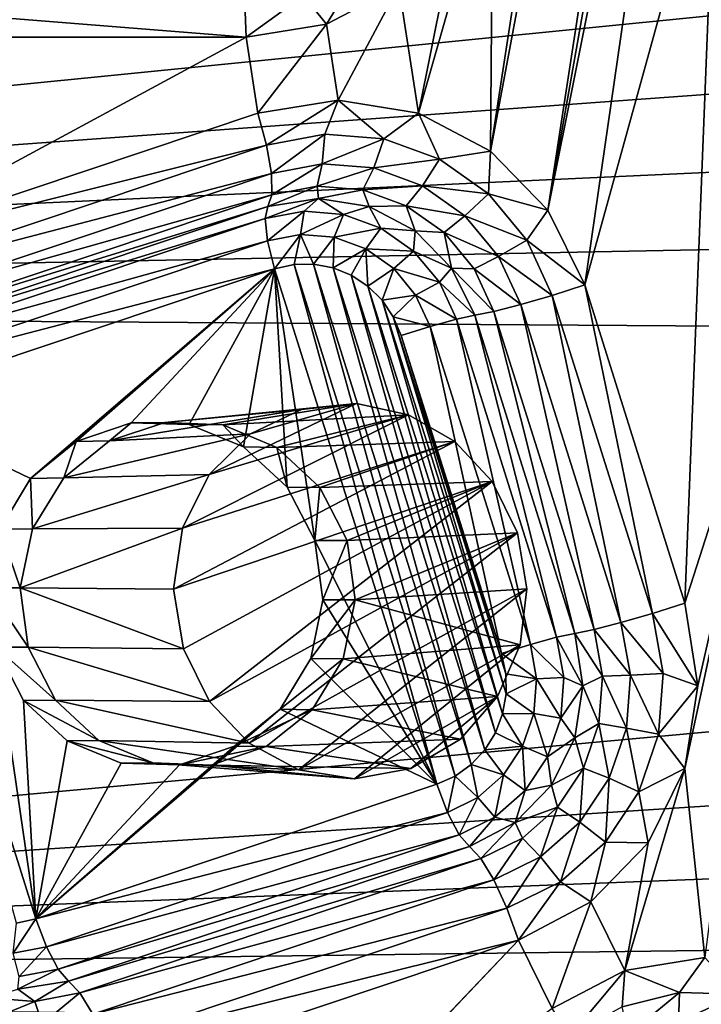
# Model space of a CAD drawing. Header units: metres. Extents: x -237 to 25, y -25 to 25.
# Tile 18 of 165: x -229.48 to -227.44, y -4.19 to -1.25. Entities that reach past the tile are written whole.
import ezdxf

# ---------------------------------------------------------------- set-up
doc = ezdxf.new("R2010")
doc.units = ezdxf.units.M
doc.layers.add('solid_10481232', color=7, linetype='CONTINUOUS')

msp = doc.modelspace()

# ---------------------------------------------------------------- linework, layer by layer
at = {"layer": 'solid_10481232'}
for points in [[(-227.895264, -1.816853, 85.624435), (-226.797516, 4.381536, 85.350739), (-227.37851, 0.759261, 85.49559)], [(-227.895264, -1.816853, 85.624435), (-226.969971, 4.204052, 85.393738), (-226.797516, 4.381536, 85.350739)], [(-228.066956, -1.640222, 85.667244), (-227.186218, 4.090746, 85.447655), (-226.969971, 4.204052, 85.393738)], [(-227.895264, -1.816853, 85.624435), (-228.066956, -1.640222, 85.667244), (-226.969971, 4.204052, 85.393738)], [(-228.066956, -1.640222, 85.667244), (-228.059525, -0.748006, 85.66539), (-227.186218, 4.090746, 85.447655)], [(-227.78447, -2.040571, 85.596809), (-227.895264, -1.816853, 85.624435), (-227.37851, 0.759261, 85.49559)], [(-227.78447, -2.040571, 85.596809), (-227.37851, 0.759261, 85.49559), (-227.390945, -0.619977, 85.498695)], [(-215.270126, -0.024824, 180.780807), (-236.264709, -0.022501, 96.576157), (-236.123779, -2.104417, 96.541077)], [(-215.259262, -0.585403, 180.778122), (-215.270126, -0.024824, 180.780807), (-236.123779, -2.104417, 96.541077)], [(-215.228577, -1.143217, 180.770477), (-215.259262, -0.585403, 180.778122), (-236.123779, -2.104417, 96.541077)], [(-227.484634, -2.991627, 85.522057), (-227.78447, -2.040571, 85.596809), (-227.390945, -0.619977, 85.498695)], [(-227.484634, -2.991627, 85.522057), (-227.390945, -0.619977, 85.498695), (-227.15892, -1.977701, 85.440849)], [(-228.282272, -1.527152, 85.720932), (-228.169846, -0.970671, 85.692902), (-228.059525, -0.748006, 85.66539)], [(-228.066956, -1.640222, 85.667244), (-228.282272, -1.527152, 85.720932), (-228.059525, -0.748006, 85.66539)], [(-228.282272, -1.527152, 85.720932), (-228.340729, -1.146783, 85.735504), (-228.169846, -0.970671, 85.692902)], [(-228.462418, -1.105552, 85.747902), (-228.556778, -1.260488, 85.789368), (-228.626068, -1.175411, 85.788704)], [(-228.462418, -1.105552, 85.747902), (-228.340729, -1.146783, 85.735504), (-228.556778, -1.260488, 85.789368)], [(-215.17836, -1.697544, 180.75798), (-215.228577, -1.143217, 180.770477), (-236.123779, -2.104417, 96.541077)], [(-228.521851, -1.487819, 85.780663), (-228.556778, -1.260488, 85.789368), (-228.340729, -1.146783, 85.735504)], [(-228.282272, -1.527152, 85.720932), (-228.521851, -1.487819, 85.780663), (-228.340729, -1.146783, 85.735504)], [(-228.626068, -1.175411, 85.788704), (-228.79747, -1.299952, 85.84938), (-228.801682, -1.199239, 85.832489)], [(-228.626068, -1.175411, 85.788704), (-228.556778, -1.260488, 85.789368), (-228.79747, -1.299952, 85.84938)], [(-230.063065, -1.199239, 86.146988), (-228.79747, -1.299952, 85.84938), (-230.058853, -1.299952, 86.163879)], [(-228.801682, -1.199239, 85.832489), (-228.79747, -1.299952, 85.84938), (-230.063065, -1.199239, 86.146988)], [(-228.762589, -1.526939, 85.840683), (-228.79747, -1.299952, 85.84938), (-228.556778, -1.260488, 85.789368)], [(-228.521851, -1.487819, 85.780663), (-228.762589, -1.526939, 85.840683), (-228.556778, -1.260488, 85.789368)], [(-229.962234, -1.928661, 86.139786), (-230.058853, -1.299952, 86.163879), (-228.79747, -1.299952, 85.84938)], [(-228.762589, -1.526939, 85.840683), (-229.962234, -1.928661, 86.139786), (-228.79747, -1.299952, 85.84938)], [(-228.736603, -1.622723, 85.816261), (-228.762589, -1.526939, 85.840683), (-228.521851, -1.487819, 85.780663)], [(-228.736603, -1.622723, 85.816261), (-228.521851, -1.487819, 85.780663), (-228.562439, -1.589456, 85.772835)], [(-228.562439, -1.589456, 85.772835), (-228.521851, -1.487819, 85.780663), (-228.385849, -1.603779, 85.728813)], [(-228.385849, -1.603779, 85.728813), (-228.521851, -1.487819, 85.780663), (-228.282272, -1.527152, 85.720932)], [(-228.736603, -1.622723, 85.816261), (-229.962234, -1.928661, 86.139786), (-228.762589, -1.526939, 85.840683)], [(-228.385849, -1.603779, 85.728813), (-228.282272, -1.527152, 85.720932), (-228.218887, -1.664715, 85.68718)], [(-228.218887, -1.664715, 85.68718), (-228.282272, -1.527152, 85.720932), (-228.066956, -1.640222, 85.667244)], [(-228.736603, -1.622723, 85.816261), (-228.562439, -1.589456, 85.772835), (-228.722046, -1.707465, 85.760818)], [(-228.562439, -1.589456, 85.772835), (-228.570068, -1.678437, 85.722923), (-228.722046, -1.707465, 85.760818)], [(-228.562439, -1.589456, 85.772835), (-228.385849, -1.603779, 85.728813), (-228.570068, -1.678437, 85.722923)], [(-228.385849, -1.603779, 85.728813), (-228.415985, -1.690935, 85.684509), (-228.570068, -1.678437, 85.722923)], [(-228.385849, -1.603779, 85.728813), (-228.218887, -1.664715, 85.68718), (-228.415985, -1.690935, 85.684509)], [(-229.936249, -2.024445, 86.115364), (-229.962234, -1.928661, 86.139786), (-228.736603, -1.622723, 85.816261)], [(-229.936249, -2.024445, 86.115364), (-228.736603, -1.622723, 85.816261), (-228.722046, -1.707465, 85.760818)], [(-228.218887, -1.664715, 85.68718), (-228.066956, -1.640222, 85.667244), (-228.072906, -1.768113, 85.650787)], [(-228.072906, -1.768113, 85.650787), (-228.066956, -1.640222, 85.667244), (-227.895264, -1.816853, 85.624435)], [(-228.218887, -1.664715, 85.68718), (-228.270294, -1.744107, 85.648186), (-228.415985, -1.690935, 85.684509)], [(-228.218887, -1.664715, 85.68718), (-228.072906, -1.768113, 85.650787), (-228.270294, -1.744107, 85.648186)], [(-215.108917, -2.247479, 180.740677), (-215.17836, -1.697544, 180.75798), (-236.123779, -2.104417, 96.541077)], [(-229.921692, -2.109187, 86.059921), (-229.936249, -2.024445, 86.115364), (-228.722046, -1.707465, 85.760818)], [(-229.921692, -2.109187, 86.059921), (-228.722046, -1.707465, 85.760818), (-228.720642, -1.771212, 85.680809)], [(-228.722046, -1.707465, 85.760818), (-228.570068, -1.678437, 85.722923), (-228.720642, -1.771212, 85.680809)], [(-228.570068, -1.678437, 85.722923), (-228.585373, -1.745372, 85.647079), (-228.720642, -1.771212, 85.680809)], [(-228.570068, -1.678437, 85.722923), (-228.415985, -1.690935, 85.684509), (-228.585373, -1.745372, 85.647079)], [(-228.415985, -1.690935, 85.684509), (-228.448212, -1.756497, 85.612885), (-228.585373, -1.745372, 85.647079)], [(-228.415985, -1.690935, 85.684509), (-228.270294, -1.744107, 85.648186), (-228.448212, -1.756497, 85.612885)], [(-228.585373, -1.745372, 85.647079), (-228.58078, -1.781723, 85.548004), (-228.732513, -1.806492, 85.585838)], [(-228.720642, -1.771212, 85.680809), (-228.585373, -1.745372, 85.647079), (-228.732513, -1.806492, 85.585838)], [(-228.585373, -1.745372, 85.647079), (-228.448212, -1.756497, 85.612885), (-228.58078, -1.781723, 85.548004)], [(-228.448212, -1.756497, 85.612885), (-228.429031, -1.806492, 85.51017), (-228.58078, -1.781723, 85.548004)], [(-228.270294, -1.744107, 85.648186), (-228.318527, -1.803829, 85.580551), (-228.448212, -1.756497, 85.612885)], [(-228.448212, -1.756497, 85.612885), (-228.318527, -1.803829, 85.580551), (-228.429031, -1.806492, 85.51017)], [(-228.270294, -1.744107, 85.648186), (-228.142929, -1.834329, 85.616425), (-228.318527, -1.803829, 85.580551)], [(-228.072906, -1.768113, 85.650787), (-228.142929, -1.834329, 85.616425), (-228.270294, -1.744107, 85.648186)], [(-229.920288, -2.172934, 85.979912), (-229.921692, -2.109187, 86.059921), (-228.720642, -1.771212, 85.680809)], [(-229.920288, -2.172934, 85.979912), (-228.720642, -1.771212, 85.680809), (-228.732513, -1.806492, 85.585838)], [(-228.741119, -1.842289, 85.503258), (-228.732513, -1.806492, 85.585838), (-228.58078, -1.781723, 85.548004)], [(-228.741119, -1.842289, 85.503258), (-228.58078, -1.781723, 85.548004), (-228.624451, -1.820005, 85.474167)], [(-228.624451, -1.820005, 85.474167), (-228.58078, -1.781723, 85.548004), (-228.506165, -1.829599, 85.444679)], [(-228.506165, -1.829599, 85.444679), (-228.58078, -1.781723, 85.548004), (-228.429031, -1.806492, 85.51017)], [(-228.072906, -1.768113, 85.650787), (-227.95787, -1.906926, 85.622101), (-228.142929, -1.834329, 85.616425)], [(-228.072906, -1.768113, 85.650787), (-227.895264, -1.816853, 85.624435), (-227.95787, -1.906926, 85.622101)], [(-229.932159, -2.208214, 85.884941), (-228.732513, -1.806492, 85.585838), (-228.741119, -1.842289, 85.503258)], [(-229.920288, -2.172934, 85.979912), (-228.732513, -1.806492, 85.585838), (-229.932159, -2.208214, 85.884941)], [(-228.741119, -1.842289, 85.503258), (-228.624451, -1.820005, 85.474167), (-228.733948, -1.909016, 85.442398)], [(-228.624451, -1.820005, 85.474167), (-228.63475, -1.89007, 85.417671), (-228.733948, -1.909016, 85.442398)], [(-228.624451, -1.820005, 85.474167), (-228.506165, -1.829599, 85.444679), (-228.63475, -1.89007, 85.417671)], [(-228.506165, -1.829599, 85.444679), (-228.429031, -1.806492, 85.51017), (-228.394318, -1.870418, 85.416794)], [(-228.318527, -1.803829, 85.580551), (-228.29216, -1.878372, 85.476044), (-228.429031, -1.806492, 85.51017)], [(-228.394318, -1.870418, 85.416794), (-228.429031, -1.806492, 85.51017), (-228.29216, -1.878372, 85.476044)], [(-228.318527, -1.803829, 85.580551), (-228.205139, -1.884141, 85.552277), (-228.29216, -1.878372, 85.476044)], [(-228.142929, -1.834329, 85.616425), (-228.205139, -1.884141, 85.552277), (-228.318527, -1.803829, 85.580551)], [(-227.95787, -1.906926, 85.622101), (-227.895264, -1.816853, 85.624435), (-227.78447, -2.040571, 85.596809)], [(-229.940765, -2.244012, 85.802361), (-228.741119, -1.842289, 85.503258), (-228.733948, -1.909016, 85.442398)], [(-229.940765, -2.244012, 85.802361), (-229.932159, -2.208214, 85.884941), (-228.741119, -1.842289, 85.503258)], [(-228.506165, -1.829599, 85.444679), (-228.53418, -1.898227, 85.392593), (-228.63475, -1.89007, 85.417671)], [(-228.506165, -1.829599, 85.444679), (-228.394318, -1.870418, 85.416794), (-228.53418, -1.898227, 85.392593)], [(-228.142929, -1.834329, 85.616425), (-228.042542, -1.955455, 85.5914), (-228.205139, -1.884141, 85.552277)], [(-227.95787, -1.906926, 85.622101), (-228.042542, -1.955455, 85.5914), (-228.142929, -1.834329, 85.616425)], [(-228.394318, -1.870418, 85.416794), (-228.439087, -1.932932, 85.368889), (-228.53418, -1.898227, 85.392593)], [(-228.394318, -1.870418, 85.416794), (-228.296539, -1.93968, 85.39241), (-228.439087, -1.932932, 85.368889)], [(-228.394318, -1.870418, 85.416794), (-228.29216, -1.878372, 85.476044), (-228.296539, -1.93968, 85.39241)], [(-228.296539, -1.93968, 85.39241), (-228.29216, -1.878372, 85.476044), (-228.183517, -1.990329, 85.448959)], [(-228.205139, -1.884141, 85.552277), (-228.183517, -1.990329, 85.448959), (-228.29216, -1.878372, 85.476044)], [(-228.205139, -1.884141, 85.552277), (-228.115784, -1.99196, 85.529999), (-228.183517, -1.990329, 85.448959)], [(-228.042542, -1.955455, 85.5914), (-228.115784, -1.99196, 85.529999), (-228.205139, -1.884141, 85.552277)], [(-229.933594, -2.310739, 85.741508), (-229.940765, -2.244012, 85.802361), (-228.733948, -1.909016, 85.442398)], [(-229.933594, -2.310739, 85.741508), (-228.733948, -1.909016, 85.442398), (-228.712463, -1.99286, 85.415939)], [(-228.733948, -1.909016, 85.442398), (-228.63475, -1.89007, 85.417671), (-228.712463, -1.99286, 85.415939)], [(-228.63475, -1.89007, 85.417671), (-228.654114, -1.979812, 85.40139), (-228.712463, -1.99286, 85.415939)], [(-228.63475, -1.89007, 85.417671), (-228.595734, -1.97868, 85.386833), (-228.654114, -1.979812, 85.40139)], [(-228.63475, -1.89007, 85.417671), (-228.53418, -1.898227, 85.392593), (-228.595734, -1.97868, 85.386833)], [(-228.53418, -1.898227, 85.392593), (-228.537521, -1.989424, 85.372322), (-228.595734, -1.97868, 85.386833)], [(-228.53418, -1.898227, 85.392593), (-228.439087, -1.932932, 85.368889), (-228.537521, -1.989424, 85.372322)], [(-227.95787, -1.906926, 85.622101), (-227.881622, -2.071693, 85.603088), (-228.042542, -1.955455, 85.5914)], [(-227.95787, -1.906926, 85.622101), (-227.78447, -2.040571, 85.596809), (-227.881622, -2.071693, 85.603088)], [(-228.439087, -1.932932, 85.368889), (-228.48291, -2.011534, 85.358711), (-228.537521, -1.989424, 85.372322)], [(-228.439087, -1.932932, 85.368889), (-228.433456, -2.044069, 85.346375), (-228.48291, -2.011534, 85.358711)], [(-228.439087, -1.932932, 85.368889), (-228.355957, -1.991819, 85.34816), (-228.433456, -2.044069, 85.346375)], [(-228.296539, -1.93968, 85.39241), (-228.355957, -1.991819, 85.34816), (-228.439087, -1.932932, 85.368889)], [(-228.296539, -1.93968, 85.39241), (-228.219482, -2.032664, 85.373199), (-228.355957, -1.991819, 85.34816)], [(-228.296539, -1.93968, 85.39241), (-228.183517, -1.990329, 85.448959), (-228.219482, -2.032664, 85.373199)], [(-228.042542, -1.955455, 85.5914), (-227.976013, -2.099227, 85.574806), (-228.115784, -1.99196, 85.529999)], [(-228.042542, -1.955455, 85.5914), (-227.881622, -2.071693, 85.603088), (-227.976013, -2.099227, 85.574806)], [(-229.933594, -2.310739, 85.741508), (-228.712463, -1.99286, 85.415939), (-229.912109, -2.394582, 85.71505)], [(-229.442825, -2.619437, 85.598038), (-229.912109, -2.394582, 85.71505), (-228.712463, -1.99286, 85.415939)], [(-229.306213, -2.508746, 85.56398), (-229.442825, -2.619437, 85.598038), (-228.712463, -1.99286, 85.415939)], [(-229.141556, -2.452844, 85.522926), (-229.306213, -2.508746, 85.56398), (-228.712463, -1.99286, 85.415939)], [(-228.967804, -2.458215, 85.479607), (-229.141556, -2.452844, 85.522926), (-228.712463, -1.99286, 85.415939)], [(-228.805969, -2.524588, 85.439255), (-228.967804, -2.458215, 85.479607), (-228.712463, -1.99286, 85.415939)], [(-228.675095, -2.64508, 85.406624), (-228.805969, -2.524588, 85.439255), (-228.712463, -1.99286, 85.415939)], [(-228.712463, -1.99286, 85.415939), (-228.654114, -1.979812, 85.40139), (-228.226669, -3.533766, 85.294815)], [(-228.592545, -2.804495, 85.38604), (-228.712463, -1.99286, 85.415939), (-228.226669, -3.533766, 85.294815)], [(-228.675095, -2.64508, 85.406624), (-228.712463, -1.99286, 85.415939), (-228.592545, -2.804495, 85.38604)], [(-228.654114, -1.979812, 85.40139), (-228.595734, -1.97868, 85.386833), (-228.172012, -3.508966, 85.281189)], [(-228.654114, -1.979812, 85.40139), (-228.172012, -3.508966, 85.281189), (-228.226669, -3.533766, 85.294815)], [(-228.595734, -1.97868, 85.386833), (-228.12413, -3.474514, 85.269249), (-228.172012, -3.508966, 85.281189)], [(-228.595734, -1.97868, 85.386833), (-228.537521, -1.989424, 85.372322), (-228.12413, -3.474514, 85.269249)], [(-228.537521, -1.989424, 85.372322), (-228.08316, -3.430558, 85.259041), (-228.12413, -3.474514, 85.269249)], [(-228.537521, -1.989424, 85.372322), (-228.48291, -2.011534, 85.358711), (-228.08316, -3.430558, 85.259041)], [(-228.355957, -1.991819, 85.34816), (-228.390808, -2.086282, 85.335747), (-228.433456, -2.044069, 85.346375)], [(-228.355957, -1.991819, 85.34816), (-228.290436, -2.070876, 85.331825), (-228.390808, -2.086282, 85.335747)], [(-228.219482, -2.032664, 85.373199), (-228.290436, -2.070876, 85.331825), (-228.355957, -1.991819, 85.34816)], [(-228.219482, -2.032664, 85.373199), (-228.183517, -1.990329, 85.448959), (-228.113785, -2.131403, 85.431572)], [(-228.183517, -1.990329, 85.448959), (-228.056564, -2.11994, 85.515236), (-228.113785, -2.131403, 85.431572)], [(-228.115784, -1.99196, 85.529999), (-228.056564, -2.11994, 85.515236), (-228.183517, -1.990329, 85.448959)], [(-228.115784, -1.99196, 85.529999), (-227.976013, -2.099227, 85.574806), (-228.056564, -2.11994, 85.515236)], [(-227.484833, -3.486639, 85.522102), (-227.446671, -3.239736, 85.512589), (-227.15892, -1.977701, 85.440849)], [(-227.424911, -4.051689, 85.507164), (-227.484833, -3.486639, 85.522102), (-227.15892, -1.977701, 85.440849)], [(-227.446671, -3.239736, 85.512589), (-227.484634, -2.991627, 85.522057), (-227.15892, -1.977701, 85.440849)], [(-228.48291, -2.011534, 85.358711), (-228.051605, -3.379587, 85.251167), (-228.08316, -3.430558, 85.259041)], [(-228.48291, -2.011534, 85.358711), (-228.433456, -2.044069, 85.346375), (-228.051605, -3.379587, 85.251167)], [(-228.433456, -2.044069, 85.346375), (-228.030151, -3.323306, 85.245819), (-228.051605, -3.379587, 85.251167)], [(-228.433456, -2.044069, 85.346375), (-228.390808, -2.086282, 85.335747), (-228.030151, -3.323306, 85.245819)], [(-228.219482, -2.032664, 85.373199), (-228.168396, -2.143034, 85.360466), (-228.290436, -2.070876, 85.331825)], [(-228.219482, -2.032664, 85.373199), (-228.113785, -2.131403, 85.431572), (-228.168396, -2.143034, 85.360466)], [(-227.881622, -2.071693, 85.603088), (-227.78447, -2.040571, 85.596809), (-227.581787, -3.022749, 85.528336)], [(-227.581787, -3.022749, 85.528336), (-227.78447, -2.040571, 85.596809), (-227.484634, -2.991627, 85.522057)], [(-228.290436, -2.070876, 85.331825), (-228.357376, -2.135626, 85.327408), (-228.390808, -2.086282, 85.335747)], [(-228.390808, -2.086282, 85.335747), (-228.019714, -3.26332, 85.243225), (-228.030151, -3.323306, 85.245819)], [(-228.390808, -2.086282, 85.335747), (-228.357376, -2.135626, 85.327408), (-228.019714, -3.26332, 85.243225)], [(-228.290436, -2.070876, 85.331825), (-228.247009, -2.164715, 85.320999), (-228.357376, -2.135626, 85.327408)], [(-228.290436, -2.070876, 85.331825), (-228.168396, -2.143034, 85.360466), (-228.247009, -2.164715, 85.320999)], [(-227.976013, -2.099227, 85.574806), (-227.881622, -2.071693, 85.603088), (-227.676163, -3.050284, 85.500053)], [(-227.881622, -2.071693, 85.603088), (-227.581787, -3.022749, 85.528336), (-227.676163, -3.050284, 85.500053)], [(-215.108917, -2.247479, 180.740677), (-236.123779, -2.104417, 96.541077), (-235.711258, -4.138214, 96.438278)], [(-228.056564, -2.11994, 85.515236), (-227.976013, -2.099227, 85.574806), (-227.756714, -3.070997, 85.440475)], [(-227.976013, -2.099227, 85.574806), (-227.676163, -3.050284, 85.500053), (-227.756714, -3.070997, 85.440475)], [(-228.357376, -2.135626, 85.327408), (-228.020813, -3.203156, 85.243492), (-228.019714, -3.26332, 85.243225)], [(-228.357376, -2.135626, 85.327408), (-228.333313, -2.191958, 85.321411), (-228.020813, -3.203156, 85.243492)], [(-228.247009, -2.164715, 85.320999), (-228.333313, -2.191958, 85.321411), (-228.357376, -2.135626, 85.327408)], [(-228.247009, -2.164715, 85.320999), (-228.168396, -2.143034, 85.360466), (-227.947174, -3.115772, 85.246239)], [(-228.168396, -2.143034, 85.360466), (-228.113785, -2.131403, 85.431572), (-227.868561, -3.094091, 85.285706)], [(-228.168396, -2.143034, 85.360466), (-227.868561, -3.094091, 85.285706), (-227.947174, -3.115772, 85.246239)], [(-228.056564, -2.11994, 85.515236), (-227.813934, -3.082459, 85.356812), (-228.113785, -2.131403, 85.431572)], [(-228.113785, -2.131403, 85.431572), (-227.813934, -3.082459, 85.356812), (-227.868561, -3.094091, 85.285706)], [(-228.056564, -2.11994, 85.515236), (-227.756714, -3.070997, 85.440475), (-227.813934, -3.082459, 85.356812)], [(-228.247009, -2.164715, 85.320999), (-228.033478, -3.143014, 85.246651), (-228.333313, -2.191958, 85.321411)], [(-228.247009, -2.164715, 85.320999), (-227.947174, -3.115772, 85.246239), (-228.033478, -3.143014, 85.246651)], [(-228.333313, -2.191958, 85.321411), (-228.033478, -3.143014, 85.246651), (-228.020813, -3.203156, 85.243492)], [(-215.020599, -2.792058, 180.718674), (-215.108917, -2.247479, 180.740677), (-235.711258, -4.138214, 96.438278)], [(-229.912109, -2.394582, 85.71505), (-229.426315, -3.935488, 85.593925), (-229.484665, -3.948535, 85.608475)], [(-229.546234, -3.123852, 85.623825), (-229.426315, -3.935488, 85.593925), (-229.912109, -2.394582, 85.71505)], [(-229.442825, -2.619437, 85.598038), (-229.534241, -2.770701, 85.620834), (-229.912109, -2.394582, 85.71505)], [(-229.205948, -2.507195, 85.954239), (-228.631989, -2.412609, 87.742699), (-228.784912, -2.485367, 87.80529)], [(-229.205948, -2.507195, 85.954239), (-229.040405, -2.452267, 85.912346), (-228.631989, -2.412609, 87.742699)], [(-229.040405, -2.452267, 85.912346), (-228.46788, -2.394863, 87.681984), (-228.631989, -2.412609, 87.742699)], [(-229.040405, -2.452267, 85.912346), (-228.866898, -2.45898, 85.86824), (-228.46788, -2.394863, 87.681984)], [(-228.908371, -2.607782, 87.86264), (-228.46788, -2.394863, 87.681984), (-228.311478, -2.429103, 87.628937)], [(-228.908371, -2.607782, 87.86264), (-228.784912, -2.485367, 87.80529), (-228.46788, -2.394863, 87.681984)], [(-228.866898, -2.45898, 85.86824), (-228.311478, -2.429103, 87.628937), (-228.46788, -2.394863, 87.681984)], [(-228.784912, -2.485367, 87.80529), (-228.631989, -2.412609, 87.742699), (-228.46788, -2.394863, 87.681984)], [(-228.98793, -2.767752, 87.907539), (-228.311478, -2.429103, 87.628937), (-228.17308, -2.508739, 87.585587)], [(-228.98793, -2.767752, 87.907539), (-228.908371, -2.607782, 87.86264), (-228.311478, -2.429103, 87.628937)], [(-228.866898, -2.45898, 85.86824), (-228.706131, -2.526365, 85.827362), (-228.311478, -2.429103, 87.628937)], [(-228.706131, -2.526365, 85.827362), (-228.17308, -2.508739, 87.585587), (-228.311478, -2.429103, 87.628937)], [(-229.205948, -2.507195, 85.954239), (-229.306213, -2.508746, 85.56398), (-229.141556, -2.452844, 85.522926)], [(-229.205948, -2.507195, 85.954239), (-229.141556, -2.452844, 85.522926), (-229.040405, -2.452267, 85.912346)], [(-229.040405, -2.452267, 85.912346), (-229.141556, -2.452844, 85.522926), (-228.967804, -2.458215, 85.479607)], [(-229.040405, -2.452267, 85.912346), (-228.967804, -2.458215, 85.479607), (-228.866898, -2.45898, 85.86824)], [(-228.866898, -2.45898, 85.86824), (-228.967804, -2.458215, 85.479607), (-228.805969, -2.524588, 85.439255)], [(-228.866898, -2.45898, 85.86824), (-228.805969, -2.524588, 85.439255), (-228.706131, -2.526365, 85.827362)], [(-229.343491, -2.617271, 85.988594), (-228.784912, -2.485367, 87.80529), (-228.908371, -2.607782, 87.86264)], [(-229.343491, -2.617271, 85.988594), (-229.205948, -2.507195, 85.954239), (-228.784912, -2.485367, 87.80529)], [(-229.343491, -2.617271, 85.988594), (-229.442825, -2.619437, 85.598038), (-229.306213, -2.508746, 85.56398)], [(-229.343491, -2.617271, 85.988594), (-229.306213, -2.508746, 85.56398), (-229.205948, -2.507195, 85.954239)], [(-229.014465, -2.950015, 87.933823), (-228.17308, -2.508739, 87.585587), (-228.061096, -2.628548, 87.553429)], [(-229.014465, -2.950015, 87.933823), (-228.98793, -2.767752, 87.907539), (-228.17308, -2.508739, 87.585587)], [(-228.706131, -2.526365, 85.827362), (-228.805969, -2.524588, 85.439255), (-228.675095, -2.64508, 85.406624)], [(-228.706131, -2.526365, 85.827362), (-228.577255, -2.646341, 85.79467), (-228.17308, -2.508739, 87.585587)], [(-228.706131, -2.526365, 85.827362), (-228.675095, -2.64508, 85.406624), (-228.577255, -2.646341, 85.79467)], [(-228.577255, -2.646341, 85.79467), (-228.061096, -2.628548, 87.553429), (-228.17308, -2.508739, 87.585587)], [(-229.436478, -2.769405, 86.010994), (-229.534241, -2.770701, 85.620834), (-229.442825, -2.619437, 85.598038)], [(-229.436478, -2.769405, 86.010994), (-229.442825, -2.619437, 85.598038), (-229.343491, -2.617271, 85.988594)], [(-229.436478, -2.769405, 86.010994), (-228.908371, -2.607782, 87.86264), (-228.98793, -2.767752, 87.907539)], [(-229.436478, -2.769405, 86.010994), (-229.343491, -2.617271, 85.988594), (-228.908371, -2.607782, 87.86264)], [(-229.014465, -2.950015, 87.933823), (-228.061096, -2.628548, 87.553429), (-228.985291, -3.12885, 87.937187)], [(-228.061096, -2.628548, 87.553429), (-228.907288, -3.286321, 87.918198), (-228.985291, -3.12885, 87.937187)], [(-228.061096, -2.628548, 87.553429), (-227.985672, -2.782077, 87.534889), (-228.907288, -3.286321, 87.918198)], [(-228.577255, -2.646341, 85.79467), (-228.675095, -2.64508, 85.406624), (-228.592545, -2.804495, 85.38604)], [(-228.577255, -2.646341, 85.79467), (-228.592545, -2.804495, 85.38604), (-228.495773, -2.804495, 85.774162)], [(-228.577255, -2.646341, 85.79467), (-228.495773, -2.804495, 85.774162), (-228.061096, -2.628548, 87.553429)], [(-228.061096, -2.628548, 87.553429), (-228.495773, -2.804495, 85.774162), (-227.985672, -2.782077, 87.534889)], [(-214.913513, -3.331582, 180.691986), (-215.020599, -2.792058, 180.718674), (-235.711258, -4.138214, 96.438278)], [(-229.473495, -2.946016, 86.018761), (-229.570419, -2.945779, 85.629852), (-229.534241, -2.770701, 85.620834)], [(-229.473495, -2.946016, 86.018761), (-229.534241, -2.770701, 85.620834), (-229.436478, -2.769405, 86.010994)], [(-229.473495, -2.946016, 86.018761), (-228.98793, -2.767752, 87.907539), (-229.014465, -2.950015, 87.933823)], [(-229.473495, -2.946016, 86.018761), (-229.436478, -2.769405, 86.010994), (-228.98793, -2.767752, 87.907539)], [(-228.907288, -3.286321, 87.918198), (-227.985672, -2.782077, 87.534889), (-228.788269, -3.410949, 87.879128)], [(-228.788269, -3.410949, 87.879128), (-227.985672, -2.782077, 87.534889), (-227.957779, -2.948755, 87.532799)], [(-227.985672, -2.782077, 87.534889), (-228.495773, -2.804495, 85.774162), (-228.471512, -2.982473, 85.768311)], [(-227.957779, -2.948755, 87.532799), (-227.985672, -2.782077, 87.534889), (-228.471512, -2.982473, 85.768311)], [(-228.568359, -2.982569, 85.380013), (-228.592545, -2.804495, 85.38604), (-228.226669, -3.533766, 85.294815)], [(-228.495773, -2.804495, 85.774162), (-228.592545, -2.804495, 85.38604), (-228.568359, -2.982569, 85.380013)], [(-228.471512, -2.982473, 85.768311), (-228.495773, -2.804495, 85.774162), (-228.568359, -2.982569, 85.380013)], [(-229.449463, -3.123852, 86.01194), (-229.546234, -3.123852, 85.623825), (-229.570419, -2.945779, 85.629852)], [(-229.473495, -2.946016, 86.018761), (-229.449463, -3.123852, 86.01194), (-229.570419, -2.945779, 85.629852)], [(-229.473495, -2.946016, 86.018761), (-228.985291, -3.12885, 87.937187), (-229.449463, -3.123852, 86.01194)], [(-229.473495, -2.946016, 86.018761), (-229.014465, -2.950015, 87.933823), (-228.985291, -3.12885, 87.937187)], [(-228.788269, -3.410949, 87.879128), (-227.957779, -2.948755, 87.532799), (-228.64061, -3.490386, 87.824608)], [(-228.64061, -3.490386, 87.824608), (-227.957779, -2.948755, 87.532799), (-227.978088, -3.116456, 87.54763)], [(-227.978088, -3.116456, 87.54763), (-227.957779, -2.948755, 87.532799), (-228.471512, -2.982473, 85.768311)], [(-228.471512, -2.982473, 85.768311), (-228.568359, -2.982569, 85.380013), (-228.604523, -3.157646, 85.38903)], [(-228.507782, -3.158278, 85.777908), (-228.471512, -2.982473, 85.768311), (-228.604523, -3.157646, 85.38903)], [(-228.604523, -3.157646, 85.38903), (-228.568359, -2.982569, 85.380013), (-228.226669, -3.533766, 85.294815)], [(-227.978088, -3.116456, 87.54763), (-228.471512, -2.982473, 85.768311), (-228.507782, -3.158278, 85.777908)], [(-227.581787, -3.022749, 85.528336), (-227.484634, -2.991627, 85.522057), (-227.446671, -3.239736, 85.512589)], [(-227.581787, -3.022749, 85.528336), (-227.5495, -3.202243, 85.520287), (-227.676163, -3.050284, 85.500053)], [(-227.581787, -3.022749, 85.528336), (-227.446671, -3.239736, 85.512589), (-227.5495, -3.202243, 85.520287)], [(-227.676163, -3.050284, 85.500053), (-227.647995, -3.206906, 85.493027), (-227.756714, -3.070997, 85.440475)], [(-227.5495, -3.202243, 85.520287), (-227.647995, -3.206906, 85.493027), (-227.676163, -3.050284, 85.500053)], [(-227.868561, -3.094091, 85.285706), (-227.813934, -3.082459, 85.356812), (-227.789902, -3.238841, 85.350822)], [(-227.756714, -3.070997, 85.440475), (-227.731644, -3.210414, 85.434227), (-227.813934, -3.082459, 85.356812)], [(-227.731644, -3.210414, 85.434227), (-227.789902, -3.238841, 85.350822), (-227.813934, -3.082459, 85.356812)], [(-227.647995, -3.206906, 85.493027), (-227.731644, -3.210414, 85.434227), (-227.756714, -3.070997, 85.440475)], [(-228.64061, -3.490386, 87.824608), (-227.978088, -3.116456, 87.54763), (-228.47348, -3.517572, 87.758911)], [(-228.04538, -3.270845, 87.579514), (-227.978088, -3.116456, 87.54763), (-228.507782, -3.158278, 85.777908)], [(-228.47348, -3.517572, 87.758911), (-227.978088, -3.116456, 87.54763), (-228.04538, -3.270845, 87.579514)], [(-227.947174, -3.115772, 85.246239), (-227.928787, -3.217998, 85.241653), (-228.033478, -3.143014, 85.246651)], [(-227.868561, -3.094091, 85.285706), (-227.846939, -3.214326, 85.280312), (-227.947174, -3.115772, 85.246239)], [(-227.846939, -3.214326, 85.280312), (-227.928787, -3.217998, 85.241653), (-227.947174, -3.115772, 85.246239)], [(-227.868561, -3.094091, 85.285706), (-227.789902, -3.238841, 85.350822), (-227.846939, -3.214326, 85.280312)], [(-229.546234, -3.123852, 85.623825), (-229.463684, -3.283268, 85.603241), (-229.426315, -3.935488, 85.593925)], [(-229.367523, -3.282291, 85.99234), (-229.463684, -3.283268, 85.603241), (-229.546234, -3.123852, 85.623825)], [(-229.367523, -3.282291, 85.99234), (-229.546234, -3.123852, 85.623825), (-229.449463, -3.123852, 86.01194)], [(-228.907288, -3.286321, 87.918198), (-229.367523, -3.282291, 85.99234), (-229.449463, -3.123852, 86.01194)], [(-228.907288, -3.286321, 87.918198), (-229.449463, -3.123852, 86.01194), (-228.985291, -3.12885, 87.937187)], [(-227.928787, -3.217998, 85.241653), (-228.020813, -3.203156, 85.243492), (-228.033478, -3.143014, 85.246651)], [(-228.695953, -3.30891, 85.411827), (-228.604523, -3.157646, 85.38903), (-228.226669, -3.533766, 85.294815)], [(-228.507782, -3.158278, 85.777908), (-228.604523, -3.157646, 85.38903), (-228.695953, -3.30891, 85.411827)], [(-228.60025, -3.310619, 85.801773), (-228.507782, -3.158278, 85.777908), (-228.695953, -3.30891, 85.411827)], [(-228.04538, -3.270845, 87.579514), (-228.507782, -3.158278, 85.777908), (-228.60025, -3.310619, 85.801773)], [(-227.928787, -3.217998, 85.241653), (-228.019714, -3.26332, 85.243225), (-228.020813, -3.203156, 85.243492)], [(-227.647995, -3.206906, 85.493027), (-227.660126, -3.365705, 85.496056), (-227.731644, -3.210414, 85.434227)], [(-227.5634, -3.384231, 85.52375), (-227.660126, -3.365705, 85.496056), (-227.647995, -3.206906, 85.493027)], [(-227.5495, -3.202243, 85.520287), (-227.5634, -3.384231, 85.52375), (-227.647995, -3.206906, 85.493027)], [(-227.5495, -3.202243, 85.520287), (-227.446671, -3.239736, 85.512589), (-227.5634, -3.384231, 85.52375)], [(-227.928787, -3.217998, 85.241653), (-227.936707, -3.321644, 85.243629), (-228.019714, -3.26332, 85.243225)], [(-227.856247, -3.336231, 85.282639), (-227.936707, -3.321644, 85.243629), (-227.928787, -3.217998, 85.241653)], [(-227.846939, -3.214326, 85.280312), (-227.856247, -3.336231, 85.282639), (-227.928787, -3.217998, 85.241653)], [(-227.846939, -3.214326, 85.280312), (-227.789902, -3.238841, 85.350822), (-227.856247, -3.336231, 85.282639)], [(-227.731644, -3.210414, 85.434227), (-227.742447, -3.351769, 85.436913), (-227.789902, -3.238841, 85.350822)], [(-227.660126, -3.365705, 85.496056), (-227.742447, -3.351769, 85.436913), (-227.731644, -3.210414, 85.434227)], [(-227.936707, -3.321644, 85.243629), (-228.030151, -3.323306, 85.245819), (-228.019714, -3.26332, 85.243225)], [(-227.856247, -3.336231, 85.282639), (-227.789902, -3.238841, 85.350822), (-227.813934, -3.395222, 85.356812)], [(-227.742447, -3.351769, 85.436913), (-227.813934, -3.395222, 85.356812), (-227.789902, -3.238841, 85.350822)], [(-227.5634, -3.384231, 85.52375), (-227.446671, -3.239736, 85.512589), (-227.484833, -3.486639, 85.522102)], [(-229.367523, -3.282291, 85.99234), (-229.2379, -3.402309, 85.961472), (-229.463684, -3.283268, 85.603241)], [(-229.463684, -3.283268, 85.603241), (-229.332809, -3.40376, 85.57061), (-229.426315, -3.935488, 85.593925)], [(-229.2379, -3.402309, 85.961472), (-229.332809, -3.40376, 85.57061), (-229.463684, -3.283268, 85.603241)], [(-228.788269, -3.410949, 87.879128), (-229.2379, -3.402309, 85.961472), (-229.367523, -3.282291, 85.99234)], [(-228.907288, -3.286321, 87.918198), (-228.788269, -3.410949, 87.879128), (-229.367523, -3.282291, 85.99234)], [(-228.156693, -3.399033, 87.627914), (-228.04538, -3.270845, 87.579514), (-228.60025, -3.310619, 85.801773)], [(-228.47348, -3.517572, 87.758911), (-228.04538, -3.270845, 87.579514), (-228.305222, -3.486018, 87.690254)], [(-228.305222, -3.486018, 87.690254), (-228.04538, -3.270845, 87.579514), (-228.156693, -3.399033, 87.627914)], [(-228.695953, -3.30891, 85.411827), (-228.226669, -3.533766, 85.294815), (-229.426315, -3.935488, 85.593925)], [(-228.832565, -3.419602, 85.445885), (-228.695953, -3.30891, 85.411827), (-229.426315, -3.935488, 85.593925)], [(-228.60025, -3.310619, 85.801773), (-228.695953, -3.30891, 85.411827), (-228.832565, -3.419602, 85.445885)], [(-228.737595, -3.420921, 85.836853), (-228.60025, -3.310619, 85.801773), (-228.832565, -3.419602, 85.445885)], [(-228.156693, -3.399033, 87.627914), (-228.60025, -3.310619, 85.801773), (-228.737595, -3.420921, 85.836853)], [(-227.970383, -3.419647, 85.252022), (-228.051605, -3.379587, 85.251167), (-228.030151, -3.323306, 85.245819)], [(-227.936707, -3.321644, 85.243629), (-227.970383, -3.419647, 85.252022), (-228.030151, -3.323306, 85.245819)], [(-227.895859, -3.4515, 85.292511), (-227.970383, -3.419647, 85.252022), (-227.936707, -3.321644, 85.243629)], [(-227.856247, -3.336231, 85.282639), (-227.895859, -3.4515, 85.292511), (-227.936707, -3.321644, 85.243629)], [(-214.787689, -3.866384, 180.660629), (-214.913513, -3.331582, 180.691986), (-235.711258, -4.138214, 96.438278)], [(-227.856247, -3.336231, 85.282639), (-227.813934, -3.395222, 85.356812), (-227.895859, -3.4515, 85.292511)], [(-227.742447, -3.351769, 85.436913), (-227.788376, -3.485429, 85.448364), (-227.813934, -3.395222, 85.356812)], [(-227.711716, -3.515859, 85.508919), (-227.788376, -3.485429, 85.448364), (-227.742447, -3.351769, 85.436913)], [(-227.660126, -3.365705, 85.496056), (-227.711716, -3.515859, 85.508919), (-227.742447, -3.351769, 85.436913)], [(-227.970383, -3.419647, 85.252022), (-228.08316, -3.430558, 85.259041), (-228.051605, -3.379587, 85.251167)], [(-227.622528, -3.55631, 85.53849), (-227.711716, -3.515859, 85.508919), (-227.660126, -3.365705, 85.496056)], [(-227.5634, -3.384231, 85.52375), (-227.622528, -3.55631, 85.53849), (-227.660126, -3.365705, 85.496056)], [(-227.5634, -3.384231, 85.52375), (-227.484833, -3.486639, 85.522102), (-227.622528, -3.55631, 85.53849)], [(-229.332809, -3.40376, 85.57061), (-229.170975, -3.470133, 85.530258), (-229.426315, -3.935488, 85.593925)], [(-229.2379, -3.402309, 85.961472), (-229.077011, -3.469419, 85.92215), (-229.332809, -3.40376, 85.57061)], [(-229.077011, -3.469419, 85.92215), (-229.170975, -3.470133, 85.530258), (-229.332809, -3.40376, 85.57061)], [(-228.64061, -3.490386, 87.824608), (-229.077011, -3.469419, 85.92215), (-229.2379, -3.402309, 85.961472)], [(-228.788269, -3.410949, 87.879128), (-228.64061, -3.490386, 87.824608), (-229.2379, -3.402309, 85.961472)], [(-228.305222, -3.486018, 87.690254), (-228.156693, -3.399033, 87.627914), (-228.737595, -3.420921, 85.836853)], [(-227.895859, -3.4515, 85.292511), (-227.813934, -3.395222, 85.356812), (-227.883682, -3.536296, 85.374199)], [(-227.788376, -3.485429, 85.448364), (-227.883682, -3.536296, 85.374199), (-227.813934, -3.395222, 85.356812)], [(-228.997223, -3.475503, 85.486938), (-228.832565, -3.419602, 85.445885), (-229.426315, -3.935488, 85.593925)], [(-228.737595, -3.420921, 85.836853), (-228.832565, -3.419602, 85.445885), (-228.997223, -3.475503, 85.486938)], [(-228.903091, -3.476014, 85.878731), (-228.737595, -3.420921, 85.836853), (-228.997223, -3.475503, 85.486938)], [(-228.305222, -3.486018, 87.690254), (-228.737595, -3.420921, 85.836853), (-228.903091, -3.476014, 85.878731)], [(-228.027512, -3.505329, 85.266273), (-228.12413, -3.474514, 85.269249), (-228.08316, -3.430558, 85.259041)], [(-227.970383, -3.419647, 85.252022), (-228.027512, -3.505329, 85.266273), (-228.08316, -3.430558, 85.259041)], [(-227.963058, -3.552276, 85.309265), (-228.027512, -3.505329, 85.266273), (-227.970383, -3.419647, 85.252022)], [(-227.895859, -3.4515, 85.292511), (-227.963058, -3.552276, 85.309265), (-227.970383, -3.419647, 85.252022)], [(-229.170975, -3.470133, 85.530258), (-228.997223, -3.475503, 85.486938), (-229.426315, -3.935488, 85.593925)], [(-229.077011, -3.469419, 85.92215), (-228.903091, -3.476014, 85.878731), (-229.170975, -3.470133, 85.530258)], [(-228.903091, -3.476014, 85.878731), (-228.997223, -3.475503, 85.486938), (-229.170975, -3.470133, 85.530258)], [(-228.47348, -3.517572, 87.758911), (-228.903091, -3.476014, 85.878731), (-229.077011, -3.469419, 85.92215)], [(-228.64061, -3.490386, 87.824608), (-228.47348, -3.517572, 87.758911), (-229.077011, -3.469419, 85.92215)], [(-227.895859, -3.4515, 85.292511), (-227.883682, -3.536296, 85.374199), (-227.963058, -3.552276, 85.309265)], [(-228.47348, -3.517572, 87.758911), (-228.305222, -3.486018, 87.690254), (-228.903091, -3.476014, 85.878731)], [(-228.104218, -3.57285, 85.285393), (-228.172012, -3.508966, 85.281189), (-228.12413, -3.474514, 85.269249)], [(-228.027512, -3.505329, 85.266273), (-228.104218, -3.57285, 85.285393), (-228.12413, -3.474514, 85.269249)], [(-227.788376, -3.485429, 85.448364), (-227.866287, -3.602283, 85.467796), (-227.883682, -3.536296, 85.374199)], [(-227.799271, -3.647134, 85.530746), (-227.866287, -3.602283, 85.467796), (-227.788376, -3.485429, 85.448364)], [(-227.711716, -3.515859, 85.508919), (-227.799271, -3.647134, 85.530746), (-227.788376, -3.485429, 85.448364)], [(-227.664551, -4.090579, 85.56691), (-227.594543, -3.708554, 85.549461), (-227.484833, -3.486639, 85.522102)], [(-227.424911, -4.051689, 85.507164), (-227.664551, -4.090579, 85.56691), (-227.484833, -3.486639, 85.522102)], [(-227.622528, -3.55631, 85.53849), (-227.484833, -3.486639, 85.522102), (-227.594543, -3.708554, 85.549461)], [(-228.195282, -3.617609, 85.308098), (-228.226669, -3.533766, 85.294815), (-228.172012, -3.508966, 85.281189)], [(-228.104218, -3.57285, 85.285393), (-228.195282, -3.617609, 85.308098), (-228.172012, -3.508966, 85.281189)], [(-228.053284, -3.631692, 85.331764), (-228.104218, -3.57285, 85.285393), (-228.027512, -3.505329, 85.266273)], [(-227.963058, -3.552276, 85.309265), (-228.053284, -3.631692, 85.331764), (-228.027512, -3.505329, 85.266273)], [(-227.722855, -3.706755, 85.563507), (-227.799271, -3.647134, 85.530746), (-227.711716, -3.515859, 85.508919)], [(-227.622528, -3.55631, 85.53849), (-227.722855, -3.706755, 85.563507), (-227.711716, -3.515859, 85.508919)], [(-228.195282, -3.617609, 85.308098), (-229.426315, -3.935488, 85.593925), (-228.226669, -3.533766, 85.294815)], [(-227.963058, -3.552276, 85.309265), (-227.99231, -3.648253, 85.401283), (-228.053284, -3.631692, 85.331764)], [(-227.866287, -3.602283, 85.467796), (-227.99231, -3.648253, 85.401283), (-227.883682, -3.536296, 85.374199)], [(-227.963058, -3.552276, 85.309265), (-227.883682, -3.536296, 85.374199), (-227.99231, -3.648253, 85.401283)], [(-227.622528, -3.55631, 85.53849), (-227.594543, -3.708554, 85.549461), (-227.722855, -3.706755, 85.563507)], [(-228.104218, -3.57285, 85.285393), (-228.16037, -3.684336, 85.358459), (-228.195282, -3.617609, 85.308098)], [(-228.053284, -3.631692, 85.331764), (-228.16037, -3.684336, 85.358459), (-228.104218, -3.57285, 85.285393)], [(-228.195282, -3.617609, 85.308098), (-229.394928, -4.019331, 85.607201), (-229.426315, -3.935488, 85.593925)], [(-228.195282, -3.617609, 85.308098), (-228.16037, -3.684336, 85.358459), (-229.394928, -4.019331, 85.607201)], [(-227.866287, -3.602283, 85.467796), (-227.970917, -3.69437, 85.493881), (-227.99231, -3.648253, 85.401283)], [(-227.916794, -3.750584, 85.560043), (-227.970917, -3.69437, 85.493881), (-227.866287, -3.602283, 85.467796)], [(-227.799271, -3.647134, 85.530746), (-227.916794, -3.750584, 85.560043), (-227.866287, -3.602283, 85.467796)], [(-228.053284, -3.631692, 85.331764), (-228.129196, -3.720134, 85.435417), (-228.16037, -3.684336, 85.358459)], [(-228.053284, -3.631692, 85.331764), (-227.99231, -3.648253, 85.401283), (-228.129196, -3.720134, 85.435417)], [(-227.99231, -3.648253, 85.401283), (-228.095093, -3.755413, 85.524841), (-228.129196, -3.720134, 85.435417)], [(-227.970917, -3.69437, 85.493881), (-228.095093, -3.755413, 85.524841), (-227.99231, -3.648253, 85.401283)], [(-227.857544, -3.825312, 85.597084), (-227.916794, -3.750584, 85.560043), (-227.799271, -3.647134, 85.530746)], [(-227.722855, -3.706755, 85.563507), (-227.857544, -3.825312, 85.597084), (-227.799271, -3.647134, 85.530746)], [(-228.16037, -3.684336, 85.358459), (-229.360016, -4.086058, 85.65757), (-229.394928, -4.019331, 85.607201)], [(-228.16037, -3.684336, 85.358459), (-228.129196, -3.720134, 85.435417), (-229.360016, -4.086058, 85.65757)], [(-227.970917, -3.69437, 85.493881), (-228.05629, -3.81916, 85.594826), (-228.095093, -3.755413, 85.524841)], [(-227.916794, -3.750584, 85.560043), (-228.05629, -3.81916, 85.594826), (-227.970917, -3.69437, 85.493881)], [(-227.722855, -3.706755, 85.563507), (-227.76593, -3.885501, 85.592194), (-227.857544, -3.825312, 85.597084)], [(-227.722855, -3.706755, 85.563507), (-227.594543, -3.708554, 85.549461), (-227.76593, -3.885501, 85.592194)], [(-227.664551, -4.090579, 85.56691), (-227.76593, -3.885501, 85.592194), (-227.594543, -3.708554, 85.549461)], [(-228.129196, -3.720134, 85.435417), (-229.328842, -4.121856, 85.73452), (-229.360016, -4.086058, 85.65757)], [(-228.095093, -3.755413, 85.524841), (-229.328842, -4.121856, 85.73452), (-228.129196, -3.720134, 85.435417)], [(-228.095093, -3.755413, 85.524841), (-229.294739, -4.157135, 85.823944), (-229.328842, -4.121856, 85.73452)], [(-228.095093, -3.755413, 85.524841), (-228.05629, -3.81916, 85.594826), (-229.294739, -4.157135, 85.823944)], [(-227.916794, -3.750584, 85.560043), (-228.01741, -3.903902, 85.636948), (-228.05629, -3.81916, 85.594826)], [(-227.857544, -3.825312, 85.597084), (-228.01741, -3.903902, 85.636948), (-227.916794, -3.750584, 85.560043)], [(-228.05629, -3.81916, 85.594826), (-229.255936, -4.220882, 85.893936), (-229.294739, -4.157135, 85.823944)], [(-228.05629, -3.81916, 85.594826), (-228.01741, -3.903902, 85.636948), (-229.255936, -4.220882, 85.893936)], [(-227.857544, -3.825312, 85.597084), (-227.983002, -3.999686, 85.646309), (-228.01741, -3.903902, 85.636948)], [(-227.857544, -3.825312, 85.597084), (-227.76593, -3.885501, 85.592194), (-227.983002, -3.999686, 85.646309)], [(-214.643524, -4.395231, 180.624695), (-214.787689, -3.866384, 180.660629), (-235.711258, -4.138214, 96.438278)], [(-227.881775, -4.204454, 85.621071), (-227.983002, -3.999686, 85.646309), (-227.76593, -3.885501, 85.592194)], [(-227.664551, -4.090579, 85.56691), (-227.881775, -4.204454, 85.621071), (-227.76593, -3.885501, 85.592194)], [(-228.01741, -3.903902, 85.636948), (-229.217056, -4.305624, 85.93605), (-229.255936, -4.220882, 85.893936)], [(-228.01741, -3.903902, 85.636948), (-227.983002, -3.999686, 85.646309), (-229.217056, -4.305624, 85.93605)], [(-229.426315, -3.935488, 85.593925), (-229.394928, -4.019331, 85.607201), (-229.49411, -4.038278, 85.631935)], [(-229.484665, -3.948535, 85.608475), (-229.426315, -3.935488, 85.593925), (-229.49411, -4.038278, 85.631935)], [(-229.217056, -4.305624, 85.93605), (-227.983002, -3.999686, 85.646309), (-229.182648, -4.401408, 85.945419)], [(-229.074463, -5.146305, 85.918442), (-229.182648, -4.401408, 85.945419), (-227.983002, -3.999686, 85.646309)], [(-228.902252, -4.968575, 85.875504), (-229.074463, -5.146305, 85.918442), (-227.983002, -3.999686, 85.646309)], [(-227.881775, -4.204454, 85.621071), (-228.902252, -4.968575, 85.875504), (-227.983002, -3.999686, 85.646309)], [(-229.476685, -4.108342, 85.686653), (-229.49411, -4.038278, 85.631935), (-229.394928, -4.019331, 85.607201)], [(-229.360016, -4.086058, 85.65757), (-229.476685, -4.108342, 85.686653), (-229.394928, -4.019331, 85.607201)], [(-227.500641, -4.156212, 85.508102), (-227.664551, -4.090579, 85.56691), (-227.424911, -4.051689, 85.507164)], [(-227.500641, -4.156212, 85.508102), (-227.424911, -4.051689, 85.507164), (-227.323578, -4.16099, 85.463959)], [(-229.360016, -4.086058, 85.65757), (-229.328842, -4.121856, 85.73452), (-229.480591, -4.146624, 85.772354)], [(-229.360016, -4.086058, 85.65757), (-229.480591, -4.146624, 85.772354), (-229.476685, -4.108342, 85.686653)], [(-227.828537, -4.285933, 85.589859), (-227.881775, -4.204454, 85.621071), (-227.664551, -4.090579, 85.56691)], [(-227.828537, -4.285933, 85.589859), (-227.664551, -4.090579, 85.56691), (-227.672882, -4.198827, 85.551048)], [(-227.672882, -4.198827, 85.551048), (-227.664551, -4.090579, 85.56691), (-227.500641, -4.156212, 85.508102)], [(-214.643524, -4.395231, 180.624695), (-235.711258, -4.138214, 96.438278), (-235.036087, -6.092565, 96.269989)], [(-229.430008, -4.182975, 85.857674), (-229.567169, -4.17185, 85.891869), (-229.480591, -4.146624, 85.772354)], [(-229.430008, -4.182975, 85.857674), (-229.480591, -4.146624, 85.772354), (-229.328842, -4.121856, 85.73452)], [(-229.294739, -4.157135, 85.823944), (-229.430008, -4.182975, 85.857674), (-229.328842, -4.121856, 85.73452)], [(-229.561996, -4.237413, 85.970238), (-229.567169, -4.17185, 85.891869), (-229.430008, -4.182975, 85.857674)], [(-229.407913, -4.249911, 85.931824), (-229.430008, -4.182975, 85.857674), (-229.294739, -4.157135, 85.823944)], [(-229.255936, -4.220882, 85.893936), (-229.407913, -4.249911, 85.931824), (-229.294739, -4.157135, 85.823944)], [(-227.672882, -4.198827, 85.551048), (-227.500641, -4.156212, 85.508102), (-227.654053, -4.282012, 85.494537)], [(-227.500641, -4.156212, 85.508102), (-227.503769, -4.244827, 85.457069), (-227.654053, -4.282012, 85.494537)], [(-227.500641, -4.156212, 85.508102), (-227.323578, -4.16099, 85.463959), (-227.503769, -4.244827, 85.457069)], [(-227.323578, -4.16099, 85.463959), (-227.349258, -4.248996, 85.418549), (-227.503769, -4.244827, 85.457069)], [(-229.407913, -4.249911, 85.931824), (-229.561996, -4.237413, 85.970238), (-229.430008, -4.182975, 85.857674)]]:
    msp.add_3dface(points, dxfattribs=at)

doc.saveas('drawing.dxf')
